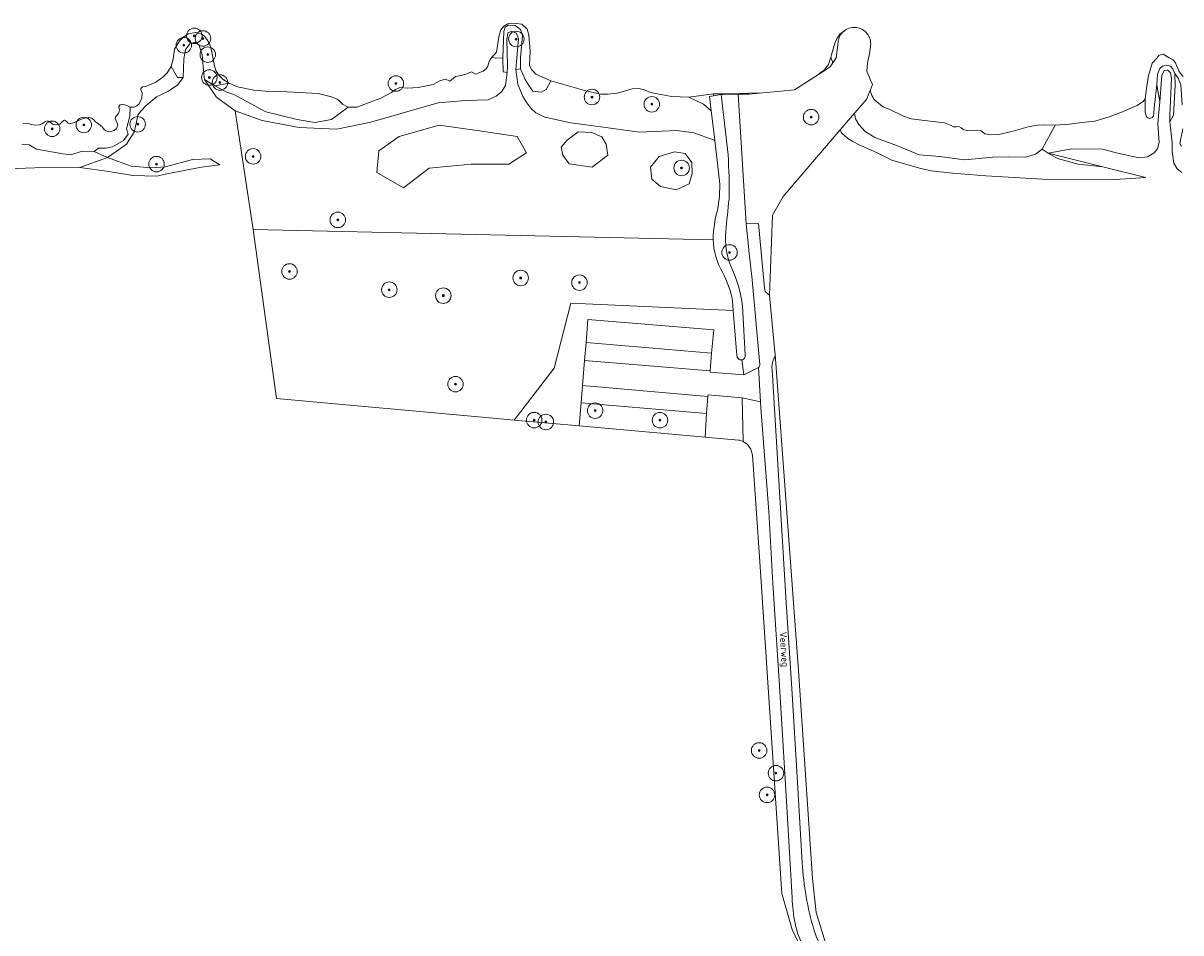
# Model space of a CAD drawing. Extents: x 142153 to 144711, y 416041 to 417656.
# Tile 16 of 25: x 143239 to 143538, y 416904 to 417139. Entities that reach past the tile are written whole.
import ezdxf
from ezdxf.enums import TextEntityAlignment as Align

# ---------------------------------------------------------------- set-up
doc = ezdxf.new("R2010")
doc.units = 0
for name, color, linetype, lineweight in [('B-PV-GR-BEPLANTING_CULTUUR_BOSPLANTSOEN-GV', 90, 'Continuous', 18), ('B-PV-GR-BOOM-S', 252, 'Continuous', 25), ('B-PV-GR-BOS_GEMENGD-GV', 40, 'Continuous', 13), ('B-PV-GR-BOUWLAND-GV', 80, 'Continuous', 13), ('B-PV-GR-GRAS-GV', 252, 'Continuous', 13), ('B-PV-GR-STRUIK-GV', 252, 'Continuous', 13), ('B-PV-GW-TALUD_KRUIN-G', 90, 'Continuous', 18), ('B-PV-IE-TERREINAFSCHEIDING_KUNSTMATIG_HEKWERK-G', 20, 'IE-TERREINAFSCHEIDING-KUNSTMATIG', 18), ('B-PV-OG-TERREIN_CULTUURSCHEIDING-GV', 7, 'Continuous', 18), ('B-PV-OG-TERREIN_ONBEGROEID-GV', 7, 'Continuous', 18), ('B-PV-OG-TOPOGRAFIE-T18', 1, 'Continuous', 18), ('B-PV-OG-WATER_GREPPEL-GV', 160, 'Continuous', 18), ('B-PV-VH-VERHARDING_ASFALT-GV', 252, 'Continuous', 18), ('B-PV-VH-VERHARDING_BETONSTRAATSTEEN-GV', 252, 'Continuous', 18), ('B-PV-VH-VERHARDING_FUNDERING_ZAND-GV', 7, 'Continuous', 18), ('B-PV-VH-VERHARDING_GRASBETONSTEEN-GV', 70, 'Continuous', 18), ('B-PV-VH-VERHARDING_OPEN-GV', 252, 'Continuous', 18)]:
    doc.layers.add(name, color=color, linetype=linetype, lineweight=lineweight)
doc.styles.add('NLCS-ISO-M1000-T18', font='NLCS-ISO.ttf', dxfattribs={"height": 1.8})
doc.linetypes.add('IE-TERREINAFSCHEIDING-KUNSTMATIG', pattern='A,4,[82,NLCS.SHX,S=0.75,R=90,X=0,Y=0],4,-2', length=10)

# ---------------------------------------------------------------- blocks, each defined once
blk = doc.blocks.new('SGR-BOOM_01-SO')
at = {"linetype": 'ByBlock', "lineweight": 18}
h = blk.add_hatch(color=0, dxfattribs=at)
h.dxf.hatch_style = 1
edge = h.paths.add_edge_path()
edge.add_arc((0, 0), 0.25, 0, 360)
at = {"color": 0, "linetype": 'ByBlock', "lineweight": 18}
for radius in [2, 0.25]:
    blk.add_circle((0, 0), radius, dxfattribs=at)

msp = doc.modelspace()

# ---------------------------------------------------------------- linework, layer by layer
at = {"layer": 'B-PV-GR-BEPLANTING_CULTUUR_BOSPLANTSOEN-GV'}
msp.add_lwpolyline([(143383.954, 417056.594), (143416.379, 417053.909), (143416.951, 417059.866), (143384.421, 417062.558)], close=True, dxfattribs=at)
at = {"layer": 'B-PV-GR-BOS_GEMENGD-GV'}
for points in [[(143335.737, 417109.808), (143330.446, 417106.104), (143329.916, 417100.548), (143336.795, 417096.579), (143343.41, 417101.606), (143354.258, 417102.664), (143364.048, 417102.664), (143368.546, 417105.575), (143366.164, 417109.808), (143355.845, 417111.396), (143346.056, 417112.718)], [(143379.083, 417108.876), (143377.504, 417107.07), (143377.955, 417105.039), (143379.59, 417102.727), (143385.51, 417101.937), (143389.627, 417104.983), (143389.119, 417107.86), (143388.048, 417109.722), (143385.438, 417110.817), (143381.902, 417111.019)], [(143400.639, 417101.901), (143400.957, 417098.814), (143403.181, 417096.908), (143407.22, 417096.09), (143410.562, 417097.559), (143411.394, 417100.285), (143411.312, 417103.134), (143409.58, 417105.396), (143406.766, 417105.85), (143402.839, 417104.651)]]:
    msp.add_lwpolyline(points, close=True, dxfattribs=at)
for points in [[(143422.94, 417053.238), (143421.991, 417064.881), (143380.034, 417066.777), (143375.697, 417049.968), (143365.402, 417036.59), (143382.193, 417035.101), (143382.71, 417041.047), (143383.066, 417045.496), (143383.587, 417052.004), (143383.954, 417056.594), (143384.421, 417062.558), (143416.951, 417059.866), (143416.379, 417053.909), (143416.041, 417049.316)], [(143416.041, 417049.316), (143416.017, 417048.985), (143424.686, 417048.308), (143424.192, 417052.134)]]:
    msp.add_lwpolyline(points, dxfattribs=at)
msp.add_lwpolyline([(143424.192, 417052.134, -0.4898534), (143422.94, 417053.238)], format="xyb", dxfattribs=at)
at = {"layer": 'B-PV-GR-BOUWLAND-GV'}
msp.add_lwpolyline([(143441.251, 416896.538), (143437.192, 416905.127), (143434.563, 416914.405), (143428.844, 417000), (143426.977, 417027.578), (143426.514, 417029.133), (143425.673, 417030.266), (143424.554, 417031.101), (143423.557, 417031.435), (143423.375, 417031.451), (143414.719, 417032.218), (143382.193, 417035.101), (143365.402, 417036.59), (143360.932, 417036.986), (143304.054, 417042.136), (143297.974, 417085.811), (143293.317, 417116.442), (143288.851, 417119.726), (143288.445, 417120.025), (143285.41, 417124.502), (143285.253, 417125.89), (143284.862, 417130.917), (143284.067, 417133.385), (143282.927, 417134.17), (143281.653, 417133.769), (143280.485, 417132.304), (143280.057, 417129.897), (143279.954, 417125.073), (143278.435, 417123.035), (143275.955, 417121.459), (143273.042, 417120.082), (143270.321, 417117.83), (143268.876, 417116.29), (143268.204, 417115.333), (143267.836, 417113.608), (143267.269, 417110.902), (143265.294, 417107.817), (143262.637, 417105.925), (143260.373, 417104.396), (143266.461, 417102.135), (143271.782, 417101.771), (143275.317, 417102.026), (143282.362, 417103.884), (143286.912, 417104.032), (143289.425, 417102.462), (143284.629, 417101.941), (143275.276, 417100.107), (143273.142, 417099.534), (143266.942, 417099.758), (143260.744, 417100.767), (143253.243, 417101.78), (143241.619, 417101.74), (143229.513, 417101.332)], dxfattribs=at)
at = {"layer": 'B-PV-GR-GRAS-GV'}
for points in [[(143288.108, 417122.888), (143285.41, 417124.502), (143288.445, 417120.025), (143288.851, 417119.726), (143293.317, 417116.442), (143300.351, 417113.947), (143309.912, 417112.104), (143319.568, 417111.709), (143328.359, 417113.531), (143336.447, 417115.808), (143345.793, 417118.501), (143352.838, 417119.128), (143358.695, 417119.29), (143360.785, 417120.223), (143362.135, 417121.311), (143363.187, 417122.98), (143363.566, 417126.346), (143362.587, 417126.521), (143362.484, 417130.126), (143360.518, 417130.012), (143359.618, 417130.331), (143359.181, 417129.702), (143358.866, 417128.932), (143358.581, 417127.979), (143358.166, 417127.304), (143357.433, 417126.704), (143356.292, 417126.251), (143355.474, 417125.893), (143354.404, 417126.49), (143353.159, 417126.018), (143351.824, 417125.559), (143350.266, 417125.333), (143349.196, 417124.488), (143348.741, 417124.073), (143347.657, 417124.634), (143346.369, 417124.252), (143344.438, 417123.259), (143340.571, 417122.481), (143337.813, 417122.282), (143335.911, 417122.485), (143334.732, 417121.929), (143333.686, 417121.153), (143331.004, 417119.718), (143327.493, 417118.425), (143324.783, 417117.348), (143322.567, 417117.375), (143318.204, 417114.243), (143313.946, 417113.459), (143309.322, 417114.207), (143301.3, 417116.212), (143298.241, 417117.784), (143292.97, 417120.663), (143291.168, 417121.242)], [(143276.787, 417127.856), (143275.813, 417126.225), (143274.676, 417125.111), (143272.817, 417123.848), (143271.056, 417123.03), (143270.08, 417122.702), (143269.428, 417122.643), (143268.999, 417122.238), (143268.981, 417121.861), (143269.356, 417120.963), (143269.2, 417119.698), (143268.55, 417118.28), (143267.971, 417117.774), (143267.245, 417117.397), (143266.251, 417117.4), (143266.14, 417115.06), (143265.279, 417111.839), (143265.721, 417110.461), (143264.484, 417108.789), (143261.626, 417107.187), (143259.94, 417106.801), (143258.077, 417106.784), (143256.896, 417105.91), (143260.373, 417104.396), (143262.637, 417105.925), (143265.294, 417107.817), (143267.269, 417110.902), (143267.836, 417113.608), (143268.204, 417115.333), (143268.876, 417116.29), (143270.321, 417117.83), (143273.042, 417120.082), (143275.955, 417121.459), (143278.435, 417123.035), (143279.954, 417125.073), (143278.447, 417125.022)], [(143374.837, 417124.155), (143373.656, 417121.99), (143372.43, 417121.298), (143370.254, 417121.543), (143369.19, 417122.961), (143368.201, 417124.544), (143367.024, 417127.272), (143365.84, 417127.15), (143366.386, 417123.365), (143367.671, 417120.139), (143368.649, 417118.511), (143369.699, 417117.167), (143371.01, 417115.899), (143373.322, 417114.851), (143380.042, 417113.373), (143387.754, 417112.275), (143397.749, 417110.909), (143407.422, 417111.389), (143411.779, 417110.736), (143417.077, 417108.867), (143417.209, 417108.82), (143417.205, 417108.854), (143417.024, 417110.375), (143416.302, 417116.446), (143414.305, 417118.156), (143410.535, 417119.985), (143406.004, 417120.136), (143400.649, 417121.196), (143398.758, 417121.913), (143397.508, 417122.17), (143395.884, 417122.082), (143394.183, 417121.619), (143392.01, 417121.018), (143389.561, 417120.766), (143387.688, 417120.787), (143383.869, 417121.583)], [(143457.394, 417121.417), (143457.392, 417121.858), (143456.995, 417120.914), (143456.354, 417119.391), (143453.275, 417115.804), (143453.528, 417114.375), (143454.373, 417112.882), (143456.01, 417111.085), (143458.57, 417109.593), (143464.435, 417107.366), (143469.965, 417105.054), (143475.319, 417104.616), (143481.73, 417103.814), (143489.022, 417104.468), (143493.057, 417104.554), (143497.525, 417104.523), (143500.063, 417105.263), (143501.749, 417106.538), (143505.107, 417112.778), (143502.104, 417112.802), (143500.572, 417112.757), (143498.176, 417112.333), (143493.943, 417111.072), (143490.534, 417110.339), (143488.522, 417110.237), (143486.906, 417110.491), (143486.022, 417111.289), (143484.713, 417111.49), (143482.357, 417111.339), (143481.392, 417111.589), (143480.878, 417112.081), (143480.246, 417112.404), (143479.605, 417112.327), (143478.863, 417112.345), (143478.288, 417112.666), (143476.568, 417113.38), (143475.11, 417113.539), (143471.406, 417113.91), (143467.911, 417114.379), (143465.928, 417115.053), (143462.212, 417116.886), (143460.628, 417117.494), (143458.398, 417119.35), (143457.759, 417120.404)], [(143528.368, 417119.54), (143527.92, 417118.934), (143526.308, 417117.863), (143522.061, 417115.974), (143519.089, 417114.854), (143515.374, 417113.752), (143512.067, 417113.463), (143508.709, 417112.981), (143505.107, 417112.778), (143501.749, 417106.538), (143503.318, 417105.503), (143509.397, 417106.619), (143517.458, 417106.525), (143520.829, 417105.602), (143526.783, 417104.288), (143528.949, 417104.604), (143530.685, 417105.591), (143531.533, 417106.668), (143531.969, 417108.257), (143531.645, 417113.016), (143531.805, 417115.134), (143532.158, 417118.767), (143531.35, 417123.177), (143530.751, 417117.982), (143530.524, 417115.11), (143530.173, 417114.718), (143529.561, 417114.458), (143528.871, 417114.725), (143528.606, 417115.108), (143528.322, 417116.188)], [(143416.302, 417116.446), (143415.864, 417120.133), (143416.876, 417120.296), (143416.882, 417120.833), (143410.535, 417119.985), (143414.305, 417118.156)], [(143453.275, 417115.804), (143449.612, 417111.537), (143449.972, 417110.774), (143451.559, 417109.264), (143452.879, 417108.508), (143454.529, 417107.689), (143458.934, 417105.692), (143462.899, 417103.686), (143470.062, 417101.622), (143473.091, 417100.961), (143478.558, 417100.321), (143487.194, 417099.651), (143501.85, 417098.799), (143520.59, 417098.686), (143528.506, 417099.257), (143517.428, 417102.004), (143511.02, 417102.699), (143505.72, 417104.18), (143503.318, 417105.503), (143501.749, 417106.538), (143500.063, 417105.263), (143497.525, 417104.523), (143493.057, 417104.554), (143489.022, 417104.468), (143481.73, 417103.814), (143475.319, 417104.616), (143469.965, 417105.054), (143464.435, 417107.366), (143458.57, 417109.593), (143456.01, 417111.085), (143454.373, 417112.882), (143453.528, 417114.375)], [(143260.373, 417104.396), (143253.243, 417101.78), (143260.744, 417100.767), (143266.942, 417099.758), (143273.142, 417099.534), (143275.276, 417100.107), (143284.629, 417101.941), (143289.425, 417102.462), (143286.912, 417104.032), (143282.362, 417103.884), (143275.317, 417102.026), (143271.782, 417101.771), (143266.461, 417102.135)], [(143503.318, 417105.503), (143505.72, 417104.18), (143511.02, 417102.699), (143517.428, 417102.004)]]:
    msp.add_lwpolyline(points, close=True, dxfattribs=at)
for points in [[(143537.831, 417100.537), (143536.607, 417101.456), (143535.728, 417102.961), (143535.324, 417105.925), (143535.299, 417108.203), (143534.749, 417113.573), (143534.712, 417115.275), (143535.139, 417124.901), (143534.938, 417126.233), (143534.245, 417126.903), (143534.022, 417126.976), (143533.295, 417126.898), (143532.649, 417125.575), (143532.158, 417118.767), (143531.805, 417115.134), (143531.645, 417113.016), (143531.969, 417108.257), (143531.533, 417106.668), (143530.685, 417105.591), (143528.949, 417104.604), (143526.783, 417104.288), (143520.829, 417105.602), (143517.458, 417106.525), (143509.397, 417106.619), (143503.318, 417105.503), (143517.428, 417102.004), (143528.506, 417099.257), (143520.59, 417098.686), (143501.85, 417098.799), (143487.194, 417099.651), (143478.558, 417100.321), (143473.091, 417100.961), (143470.062, 417101.622), (143462.899, 417103.686), (143458.934, 417105.692), (143454.529, 417107.689), (143452.879, 417108.508), (143451.559, 417109.264), (143449.972, 417110.774), (143449.612, 417111.537), (143434.872, 417094.364), (143432.147, 417089.465), (143431.349, 417068.865), (143432.756, 417054.102)], [(143537.924, 417118.034), (143537.552, 417123.193), (143536.905, 417124.864), (143535.974, 417126.062), (143536.097, 417122.987), (143535.68, 417115.31), (143534.749, 417113.573), (143535.299, 417108.203), (143535.324, 417105.925), (143535.728, 417102.961), (143536.607, 417101.456), (143537.831, 417100.537)], [(143238.244, 417107.833), (143240.173, 417107.655), (143242.038, 417106.566), (143248.84, 417105.344), (143250.936, 417105.082), (143253.821, 417106.024), (143256.896, 417105.91), (143258.077, 417106.784), (143259.94, 417106.801), (143261.626, 417107.187), (143264.484, 417108.789), (143265.721, 417110.461), (143265.279, 417111.839), (143266.14, 417115.06), (143266.251, 417117.4), (143265.582, 417117.731), (143264.854, 417118.005), (143264.125, 417118.107), (143263.631, 417117.955), (143263.328, 417117.582), (143263.388, 417116.987), (143263.439, 417116.643), (143263.198, 417115.79), (143262.499, 417114.944), (143262.378, 417114.488), (143262.52, 417114.018), (143262.873, 417113.224), (143263.003, 417112.776), (143262.67, 417111.878), (143262.114, 417111.384), (143260.999, 417110.99), (143259.941, 417111.303), (143259.41, 417111.699), (143258.952, 417112.358), (143258.139, 417113.044), (143257.754, 417113.256), (143257.313, 417113.583), (143256.807, 417114.105), (143256.356, 417114.512), (143255.353, 417114.71), (143254.07, 417114.489), (143252.919, 417113.935), (143251.815, 417113.461), (143250.896, 417113.189), (143250.258, 417113.279), (143249.851, 417113.594), (143249.604, 417113.872), (143249.252, 417114.014), (143248.837, 417113.815), (143248.466, 417113.409), (143248.083, 417113.026), (143247.256, 417112.799), (143246.321, 417112.916), (143245.315, 417113.651), (143244.804, 417113.831), (143244.402, 417113.722), (143243.825, 417113.331), (143243.478, 417113.051), (143242.789, 417112.833), (143241.793, 417112.722), (143240.688, 417112.956), (143239.869, 417113.186), (143238.51, 417113.298)], [(143537.743, 417107.222), (143537.305, 417108.032), (143538.089, 417111.817)], [(143229.513, 417101.332), (143241.619, 417101.74), (143253.243, 417101.78), (143260.373, 417104.396), (143256.896, 417105.91), (143253.821, 417106.024), (143250.936, 417105.082), (143248.84, 417105.344), (143242.038, 417106.566), (143240.173, 417107.655), (143238.244, 417107.833)], [(143432.795, 417053.576), (143438.817, 416971.975), (143442.467, 416918.289), (143443.43, 416909.432), (143445.767, 416901.647), (143446.89, 416900.81), (143453.12, 416896.167), (143488.467, 416895.497), (143500.071, 416894.798), (143521.99, 416890.88), (143530.556, 416889.348), (143543.58, 416888.21), (143589.85, 416884.15), (143621.29, 416880.46), (143656.28, 416875.19), (143695.98, 416868.74), (143722.2, 416864.09), (143724.663, 416863.621), (143762.13, 416856.49), (143796.004, 416849.26), (143796.33, 416849.19), (143854.12, 416834.76), (143881.31, 416827.27), (143889.081, 416824.947)]]:
    msp.add_lwpolyline(points, dxfattribs=at)
msp.add_lwpolyline([(143432.756, 417054.102, -0.0507727), (143432.795, 417053.576)], format="xyb", dxfattribs=at)
at = {"layer": 'B-PV-GR-STRUIK-GV'}
msp.add_lwpolyline([(143291.818, 417123.604), (143288.108, 417122.888), (143291.168, 417121.242), (143292.97, 417120.663), (143298.241, 417117.784), (143301.3, 417116.212), (143309.322, 417114.207), (143313.946, 417113.459), (143318.204, 417114.243), (143322.567, 417117.375), (143321.066, 417118.166), (143319.893, 417119.335), (143318.253, 417120.058), (143316.539, 417120.52), (143314.789, 417120.881), (143311.47, 417121.094), (143306.771, 417121.363), (143301.054, 417121.555), (143298.156, 417121.805), (143293.94, 417122.669)], close=True, dxfattribs=at)
at = {"layer": 'B-PV-GW-TALUD_KRUIN-G'}
for points in [[(143363.566, 417126.346), (143363.716, 417128.082), (143363.477, 417134.859), (143363.777, 417136.552), (143364.809, 417137.05), (143365.963, 417136.523), (143366.511, 417135.027), (143366.013, 417129.159), (143365.84, 417127.15)], [(143279.954, 417125.073), (143280.057, 417129.897), (143280.485, 417132.304), (143281.653, 417133.769), (143282.927, 417134.17), (143284.067, 417133.385), (143284.862, 417130.917), (143285.253, 417125.89), (143285.41, 417124.502)], [(143260.373, 417104.396), (143262.637, 417105.925), (143265.294, 417107.817), (143267.269, 417110.902), (143267.836, 417113.608), (143268.204, 417115.333), (143268.876, 417116.29), (143270.321, 417117.83), (143273.042, 417120.082), (143275.955, 417121.459), (143278.435, 417123.035), (143279.954, 417125.073)], [(143285.41, 417124.502), (143288.445, 417120.025), (143288.851, 417119.726), (143293.317, 417116.442), (143300.351, 417113.947), (143309.912, 417112.104), (143319.568, 417111.709), (143328.359, 417113.531), (143336.447, 417115.808), (143345.793, 417118.501), (143352.838, 417119.128), (143358.695, 417119.29), (143360.785, 417120.223), (143362.135, 417121.311), (143363.187, 417122.98), (143363.566, 417126.346)], [(143365.84, 417127.15), (143366.386, 417123.365), (143367.671, 417120.139), (143368.649, 417118.511), (143369.699, 417117.167), (143371.01, 417115.899), (143373.322, 417114.851), (143380.042, 417113.373), (143387.754, 417112.275), (143397.749, 417110.909), (143407.422, 417111.389), (143411.779, 417110.736), (143417.077, 417108.867)], [(143532.158, 417118.767), (143532.649, 417125.575), (143533.295, 417126.898), (143534.022, 417126.976), (143534.245, 417126.903), (143534.938, 417126.233), (143535.139, 417124.901), (143534.712, 417115.275), (143534.749, 417113.573)], [(143503.318, 417105.503), (143509.397, 417106.619), (143517.458, 417106.525), (143520.829, 417105.602), (143526.783, 417104.288), (143528.949, 417104.604), (143530.685, 417105.591), (143531.533, 417106.668), (143531.969, 417108.257), (143531.645, 417113.016), (143531.805, 417115.134), (143532.158, 417118.767)], [(143534.749, 417113.573), (143535.299, 417108.203), (143535.324, 417105.925), (143535.728, 417102.961), (143536.607, 417101.456), (143537.831, 417100.537)], [(143449.612, 417111.537), (143449.972, 417110.774), (143451.559, 417109.264), (143452.879, 417108.508), (143454.529, 417107.689), (143458.934, 417105.692), (143462.899, 417103.686), (143470.062, 417101.622), (143473.091, 417100.961), (143478.558, 417100.321), (143487.194, 417099.651), (143501.85, 417098.799), (143520.59, 417098.686), (143528.506, 417099.257)], [(143077.095, 417066.241), (143082.511, 417066.293), (143094.897, 417069.109), (143105.679, 417071.624), (143109.923, 417073.161), (143111.704, 417073.64), (143118.302, 417074.999), (143133.213, 417078.615), (143142.362, 417080.978), (143151.522, 417082.561), (143154.813, 417082.686), (143158.464, 417083.761), (143166.867, 417086.663), (143177.668, 417091.422), (143185.468, 417094.287), (143193.59, 417096.445), (143199.392, 417098.695), (143205.179, 417098.814), (143208.593, 417098.9), (143211.736, 417099.463), (143216.777, 417100.213), (143229.513, 417101.332), (143241.619, 417101.74), (143253.243, 417101.78)], [(143253.243, 417101.78), (143260.744, 417100.767), (143266.942, 417099.758), (143273.142, 417099.534), (143275.276, 417100.107), (143284.629, 417101.941), (143289.425, 417102.462)]]:
    msp.add_lwpolyline(points, dxfattribs=at)
at = {"layer": 'B-PV-IE-TERREINAFSCHEIDING_KUNSTMATIG_HEKWERK-G'}
for points in [[(143431.349, 417068.865), (143432.147, 417089.465), (143434.872, 417094.364), (143449.612, 417111.537)], [(143297.974, 417085.811), (143304.054, 417042.136), (143360.932, 417036.986), (143365.402, 417036.59)], [(143432.795, 417053.576), (143438.817, 416971.975), (143442.467, 416918.289), (143443.43, 416909.432), (143445.767, 416901.647)], [(143365.402, 417036.59), (143382.193, 417035.101)], [(143382.193, 417035.101), (143414.719, 417032.218)], [(143414.719, 417032.218), (143423.375, 417031.451)], [(143423.375, 417031.451), (143423.557, 417031.435), (143424.554, 417031.101)], [(143424.554, 417031.101), (143425.673, 417030.266), (143426.514, 417029.133), (143426.977, 417027.578), (143428.844, 417000), (143434.563, 416914.405), (143437.192, 416905.127), (143441.251, 416896.538)]]:
    msp.add_lwpolyline(points, dxfattribs=at)
at = {"layer": 'B-PV-OG-TERREIN_CULTUURSCHEIDING-GV'}
for points in [[(143418.447, 417098.41), (143417.209, 417108.82), (143417.077, 417108.867), (143411.779, 417110.736), (143407.422, 417111.389), (143397.749, 417110.909), (143387.754, 417112.275), (143380.042, 417113.373), (143373.322, 417114.851), (143371.01, 417115.899), (143369.699, 417117.167), (143368.649, 417118.511), (143367.671, 417120.139), (143366.386, 417123.365), (143365.84, 417127.15), (143366.013, 417129.159), (143366.511, 417135.027), (143365.963, 417136.523), (143364.809, 417137.05), (143363.777, 417136.552), (143363.477, 417134.859), (143363.716, 417128.082), (143363.566, 417126.346), (143363.187, 417122.98), (143362.135, 417121.311), (143360.785, 417120.223), (143358.695, 417119.29), (143352.838, 417119.128), (143345.793, 417118.501), (143336.447, 417115.808), (143328.359, 417113.531), (143319.568, 417111.709), (143309.912, 417112.104), (143300.351, 417113.947), (143293.317, 417116.442), (143297.974, 417085.811)], [(143425.297, 417087.253), (143423.225, 417120.723), (143419.338, 417120.691), (143418.893, 417120.62), (143420.633, 417105.119)], [(143297.974, 417085.811), (143416.787, 417083.173)], [(143416.787, 417083.173), (143297.974, 417085.811), (143304.054, 417042.136), (143360.932, 417036.986), (143365.402, 417036.59), (143375.697, 417049.968), (143380.034, 417066.777), (143421.991, 417064.881)], [(143425.91, 417081.384), (143425.297, 417087.253)], [(143421.991, 417064.881), (143421.784, 417067.425)], [(143424.363, 417065.982), (143425.023, 417053.408)], [(143534.905, 416877.802), (143461.324, 416890.66), (143455.54, 416892.452), (143453.12, 416896.167), (143446.89, 416900.81), (143445.767, 416901.647), (143443.43, 416909.432), (143442.467, 416918.289), (143438.817, 416971.975), (143432.795, 417053.576)], [(143424.192, 417052.134), (143424.686, 417048.308), (143426.592, 417049.192), (143428.515, 417050.218)], [(143432.004, 417049.537), (143433.676, 417022.352), (143435.634, 416989.536), (143437.081, 416967.267), (143438.554, 416943.079), (143439.787, 416922.334)], [(143437.201, 416913.286), (143435.659, 416939.646), (143433.841, 416969.411), (143432.237, 416994.43), (143431.171, 417013.003), (143429.133, 417039.791), (143429.023, 417041.28), (143424.24, 417042.334), (143424.554, 417031.101), (143425.673, 417030.266), (143426.514, 417029.133), (143426.977, 417027.578), (143428.844, 417000), (143434.563, 416914.405), (143437.192, 416905.127), (143441.251, 416896.538), (143444.252, 416888.565)]]:
    msp.add_lwpolyline(points, dxfattribs=at)
for points in [[(143335.737, 417109.808), (143346.056, 417112.718), (143355.845, 417111.396), (143366.164, 417109.808), (143368.546, 417105.575), (143364.048, 417102.664), (143354.258, 417102.664), (143343.41, 417101.606), (143336.795, 417096.579), (143329.916, 417100.548), (143330.446, 417106.104)], [(143379.083, 417108.876), (143381.902, 417111.019), (143385.438, 417110.817), (143388.048, 417109.722), (143389.119, 417107.86), (143389.627, 417104.983), (143385.51, 417101.937), (143379.59, 417102.727), (143377.955, 417105.039), (143377.504, 417107.07)], [(143400.639, 417101.901), (143402.839, 417104.651), (143406.766, 417105.85), (143409.58, 417105.396), (143411.312, 417103.134), (143411.394, 417100.285), (143410.562, 417097.559), (143407.22, 417096.09), (143403.181, 417096.908), (143400.957, 417098.814)], [(143382.193, 417035.101), (143414.719, 417032.218), (143415.035, 417038.288), (143382.71, 417041.047)], [(143415.472, 417043.086), (143415.44, 417042.733), (143415.035, 417038.288), (143414.719, 417032.218), (143423.375, 417031.451), (143423.557, 417031.435), (143424.554, 417031.101), (143424.24, 417042.334)]]:
    msp.add_lwpolyline(points, close=True, dxfattribs=at)
for points in [[(143420.633, 417105.119, -0.0216102), (143420.897, 417093.733)], [(143417.87, 417090.78, 0.0635779), (143418.447, 417098.41)], [(143420.897, 417093.733, 0.0011417), (143420.027, 417085.243)], [(143416.787, 417083.173, -0.0587866), (143417.87, 417090.78)], [(143419.161, 417074.788, -0.1215899), (143416.787, 417083.173)], [(143420.027, 417085.243, 0.1229328), (143421.438, 417076.151)], [(143428.801, 417050.92, 0.0088254), (143425.91, 417081.384)], [(143421.784, 417067.425, 0.0740552), (143419.161, 417074.788)], [(143421.438, 417076.151, -0.083562), (143424.363, 417065.982)], [(143425.023, 417053.408, -0.4250487), (143424.192, 417052.134)], [(143432.795, 417053.576, -0.1183295), (143432.475, 417052.388)], [(143428.515, 417050.218, 0.3243442), (143428.801, 417050.92)], [(143432.475, 417052.388, 0.1301134), (143432.004, 417049.537)], [(143439.787, 416922.334, 0.0584068), (143442.808, 416905.042)], [(143437.964, 416906.725, -0.0528996), (143437.201, 416913.286)], [(143444.576, 416893.4, -0.1243756), (143437.964, 416906.725)], [(143442.808, 416905.042, 0.2061956), (143452.78, 416892.761)]]:
    msp.add_lwpolyline(points, format="xyb", dxfattribs=at)
at = {"layer": 'B-PV-OG-TERREIN_ONBEGROEID-GV'}
for points in [[(143431.349, 417068.865), (143432.147, 417089.465), (143434.872, 417094.364), (143449.612, 417111.537), (143453.275, 417115.804), (143456.354, 417119.391), (143456.995, 417120.914), (143457.392, 417121.858), (143457.972, 417123.237), (143457.378, 417124.551), (143457.153, 417125.049), (143456.462, 417126.576), (143456.55, 417127.865), (143456.608, 417128.705), (143456.746, 417129.285), (143457.08, 417130.687), (143457.399, 417132.958), (143457.455, 417133.355), (143457.474, 417133.756), (143457.454, 417134.156), (143457.397, 417134.553), (143457.302, 417134.943), (143457.17, 417135.322), (143457.004, 417135.686), (143456.803, 417136.034), (143456.57, 417136.36), (143456.308, 417136.663), (143456.018, 417136.94), (143455.703, 417137.188), (143455.365, 417137.405), (143455.009, 417137.59), (143454.637, 417137.739), (143454.252, 417137.852), (143453.858, 417137.929), (143453.459, 417137.968), (143453.058, 417137.968), (143452.659, 417137.931), (143452.265, 417137.856), (143451.88, 417137.744), (143451.507, 417137.596), (143451.15, 417137.413), (143450.812, 417137.198), (143450.496, 417136.951), (143450.463, 417136.92), (143450.205, 417136.675), (143449.941, 417136.373), (143449.707, 417136.047), (143449.505, 417135.7), (143449.337, 417135.336), (143449.204, 417134.958), (143449.108, 417134.569), (143449.049, 417134.172), (143448.578, 417130.097), (143447.695, 417128.822), (143446.989, 417127.801), (143443.99, 417125.865), (143437.82, 417121.88), (143434.261, 417121.537), (143430.594, 417121.183), (143428.699, 417121), (143426.086, 417120.748), (143423.225, 417120.723), (143425.297, 417087.253), (143428.481, 417087.375), (143429.976, 417071.629), (143430.14, 417070.157)], [(143430.378, 417069.62), (143431.349, 417068.865)]]:
    msp.add_lwpolyline(points, dxfattribs=at)
for points in [[(143447.184, 417130.321), (143446.534, 417128.406), (143445.426, 417126.924), (143443.987, 417125.907), (143443.99, 417125.865), (143446.989, 417127.801), (143447.695, 417128.822)], [(143416.882, 417120.833), (143416.876, 417120.296), (143418.893, 417120.62), (143419.338, 417120.691), (143423.225, 417120.723), (143426.086, 417120.748), (143428.699, 417121), (143428.239, 417121.05), (143421.279, 417120.845)]]:
    msp.add_lwpolyline(points, close=True, dxfattribs=at)
msp.add_lwpolyline([(143430.14, 417070.157, 0.2478895), (143430.378, 417069.62)], format="xyb", dxfattribs=at)
at = {"layer": 'B-PV-OG-WATER_GREPPEL-GV'}
for points in [[(143420.633, 417105.119), (143418.893, 417120.62), (143416.876, 417120.296), (143415.864, 417120.133)], [(143415.864, 417120.133), (143416.302, 417116.446), (143417.024, 417110.375), (143417.205, 417108.854), (143417.209, 417108.82), (143418.447, 417098.41)], [(143421.784, 417067.425), (143421.991, 417064.881), (143422.94, 417053.238)], [(143425.023, 417053.408), (143424.363, 417065.982)]]:
    msp.add_lwpolyline(points, dxfattribs=at)
for points in [[(143420.897, 417093.733, 0.0216102), (143420.633, 417105.119)], [(143418.447, 417098.41, -0.0635779), (143417.87, 417090.78)], [(143420.027, 417085.243, -0.0011417), (143420.897, 417093.733)], [(143417.87, 417090.78, 0.0587866), (143416.787, 417083.173)], [(143416.787, 417083.173, 0.1215899), (143419.161, 417074.788)], [(143421.438, 417076.151, -0.1229328), (143420.027, 417085.243)], [(143419.161, 417074.788, -0.0740552), (143421.784, 417067.425)], [(143424.363, 417065.982, 0.083562), (143421.438, 417076.151)], [(143422.94, 417053.238, 0.4898534), (143424.192, 417052.134)], [(143424.192, 417052.134, 0.4250487), (143425.023, 417053.408)]]:
    msp.add_lwpolyline(points, format="xyb", dxfattribs=at)
at = {"layer": 'B-PV-VH-VERHARDING_ASFALT-GV'}
for points in [[(143430.14, 417070.157), (143429.976, 417071.629), (143428.481, 417087.375), (143425.297, 417087.253), (143425.91, 417081.384)], [(143432.756, 417054.102), (143431.349, 417068.865), (143430.378, 417069.62)], [(143428.515, 417050.218), (143429.023, 417041.28), (143429.133, 417039.791), (143431.171, 417013.003), (143432.237, 416994.43), (143433.841, 416969.411), (143435.659, 416939.646), (143437.201, 416913.286)], [(143439.787, 416922.334), (143438.554, 416943.079), (143437.081, 416967.267), (143435.634, 416989.536), (143433.676, 417022.352), (143432.004, 417049.537)]]:
    msp.add_lwpolyline(points, dxfattribs=at)
for points in [[(143425.91, 417081.384, -0.0088254), (143428.801, 417050.92)], [(143430.378, 417069.62, -0.2478895), (143430.14, 417070.157)], [(143432.475, 417052.388, 0.1183295), (143432.795, 417053.576)], [(143432.795, 417053.576, 0.0507727), (143432.756, 417054.102)], [(143428.801, 417050.92, -0.3243442), (143428.515, 417050.218)], [(143432.004, 417049.537, -0.1301134), (143432.475, 417052.388)], [(143442.808, 416905.042, -0.0584068), (143439.787, 416922.334)], [(143437.201, 416913.286, 0.0528996), (143437.964, 416906.725)], [(143437.964, 416906.725, 0.1243756), (143444.576, 416893.4)], [(143452.78, 416892.761, -0.2061956), (143442.808, 416905.042)]]:
    msp.add_lwpolyline(points, format="xyb", dxfattribs=at)
at = {"layer": 'B-PV-VH-VERHARDING_BETONSTRAATSTEEN-GV'}
msp.add_lwpolyline([(143426.592, 417049.192), (143424.686, 417048.308), (143416.017, 417048.985), (143416.041, 417049.316), (143383.587, 417052.004), (143383.066, 417045.496), (143415.44, 417042.733), (143415.472, 417043.086), (143424.24, 417042.334), (143429.023, 417041.28), (143428.515, 417050.218)], close=True, dxfattribs=at)
at = {"layer": 'B-PV-VH-VERHARDING_FUNDERING_ZAND-GV'}
msp.add_lwpolyline([(143416.379, 417053.909), (143383.954, 417056.594), (143383.587, 417052.004), (143416.041, 417049.316)], close=True, dxfattribs=at)
at = {"layer": 'B-PV-VH-VERHARDING_GRASBETONSTEEN-GV'}
msp.add_lwpolyline([(143415.035, 417038.288), (143415.44, 417042.733), (143383.066, 417045.496), (143382.71, 417041.047)], close=True, dxfattribs=at)
at = {"layer": 'B-PV-VH-VERHARDING_OPEN-GV'}
for points in [[(143288.108, 417122.888), (143291.818, 417123.604), (143290.243, 417124.52), (143289.017, 417125.773), (143288.382, 417126.857), (143287.989, 417128.085), (143287.261, 417132.016), (143286.682, 417133.808), (143285.936, 417135.065), (143285.409, 417135.747), (143284.549, 417136.297), (143283.092, 417136.674), (143281.327, 417136.335), (143280.15, 417135.599), (143279.269, 417134.778), (143278.593, 417133.885), (143277.701, 417132.379), (143277.375, 417129.756), (143276.787, 417127.856), (143278.447, 417125.022), (143279.954, 417125.073), (143280.057, 417129.897), (143280.485, 417132.304), (143281.653, 417133.769), (143282.927, 417134.17), (143284.067, 417133.385), (143284.862, 417130.917), (143285.253, 417125.89), (143285.41, 417124.502)], [(143367.024, 417127.272), (143368.201, 417124.544), (143369.19, 417122.961), (143370.254, 417121.543), (143372.43, 417121.298), (143373.656, 417121.99), (143374.837, 417124.155), (143370.971, 417125.889), (143369.934, 417127.009), (143369.379, 417128.187), (143369.489, 417131.965), (143369.159, 417135.959), (143368.761, 417137.521), (143367.374, 417138.787), (143365.906, 417139.026), (143364.582, 417139.079), (143363.778, 417138.87), (143362.748, 417138.299), (143361.973, 417137.369), (143361.553, 417135.986), (143360.801, 417131.594), (143360.445, 417131.032), (143359.618, 417130.331), (143360.518, 417130.012), (143362.484, 417130.126), (143362.691, 417136.913), (143363.079, 417138.025), (143363.933, 417138.593), (143365.661, 417138.453), (143367.015, 417137.404), (143367.578, 417135.877), (143366.999, 417130.102)], [(143362.484, 417130.126), (143362.587, 417126.521), (143363.566, 417126.346), (143363.716, 417128.082), (143363.477, 417134.859), (143363.777, 417136.552), (143364.809, 417137.05), (143365.963, 417136.523), (143366.511, 417135.027), (143366.013, 417129.159), (143365.84, 417127.15), (143367.024, 417127.272), (143366.999, 417130.102), (143367.578, 417135.877), (143367.015, 417137.404), (143365.661, 417138.453), (143363.933, 417138.593), (143363.079, 417138.025), (143362.691, 417136.913)], [(143450.463, 417136.92), (143450.454, 417136.916), (143449.524, 417136.195), (143448.732, 417135.06), (143448.191, 417133.873), (143447.184, 417130.321), (143447.695, 417128.822), (143448.578, 417130.097), (143449.049, 417134.172), (143449.108, 417134.569), (143449.204, 417134.958), (143449.337, 417135.336), (143449.505, 417135.7), (143449.707, 417136.047), (143449.941, 417136.373), (143450.205, 417136.675)], [(143534.749, 417113.573), (143535.68, 417115.31), (143536.097, 417122.987), (143535.974, 417126.062), (143535.488, 417127.273), (143534.886, 417127.949), (143533.786, 417128.249), (143532.854, 417127.95), (143532.143, 417127.361), (143531.55, 417125.925), (143531.35, 417123.177), (143532.158, 417118.767), (143532.649, 417125.575), (143533.295, 417126.898), (143534.022, 417126.976), (143534.245, 417126.903), (143534.938, 417126.233), (143535.139, 417124.901), (143534.712, 417115.275)]]:
    msp.add_lwpolyline(points, close=True, dxfattribs=at)
for points in [[(143538.197, 417125.275), (143537.496, 417126.102), (143537.031, 417126.73), (143536.771, 417127.341), (143536.47, 417128.159), (143536.19, 417128.873), (143535.556, 417129.619), (143534.516, 417130.088), (143533.019, 417131.048), (143532.527, 417131.014), (143531.916, 417130.754), (143531.329, 417130.082), (143530.19, 417128.726), (143529.798, 417127.582), (143529.182, 417125.597), (143528.726, 417122.193), (143528.368, 417119.54), (143528.322, 417116.188), (143528.606, 417115.108), (143528.871, 417114.725), (143529.561, 417114.458), (143530.173, 417114.718), (143530.524, 417115.11), (143530.751, 417117.982), (143531.35, 417123.177), (143531.55, 417125.925), (143532.143, 417127.361), (143532.854, 417127.95), (143533.786, 417128.249), (143534.886, 417127.949), (143535.488, 417127.273), (143535.974, 417126.062), (143536.905, 417124.864), (143537.552, 417123.193), (143537.924, 417118.034)], [(143538.089, 417111.817), (143537.305, 417108.032), (143537.743, 417107.222)]]:
    msp.add_lwpolyline(points, dxfattribs=at)

# ---------------------------------------------------------------- block references
at = {"layer": 'B-PV-GR-BOOM-S'}
for p in [(143282.797, 417135.814), (143285.026, 417135.128), (143365.939, 417134.976), (143280.085, 417133.375), (143286.265, 417130.961), (143286.678, 417125.035), (143289.413, 417123.771), (143334.847, 417123.489), (143385.496, 417119.998), (143400.941, 417118.134), (143442.089, 417114.827), (143246.081, 417111.81), (143254.255, 417112.794), (143268.183, 417112.971), (143297.982, 417104.684), (143273.041, 417102.689), (143408.638, 417101.688), (143319.848, 417088.293), (143421.022, 417079.889), (143307.371, 417074.976), (143367.079, 417073.29), (143382.26, 417072.087), (143333.143, 417070.259), (143347.103, 417068.726), (143350.24, 417045.88), (143386.31, 417039.041), (143370.574, 417036.596), (143373.59, 417036.126), (143403.054, 417036.576), (143428.659, 416951.31), (143433.011, 416945.431), (143430.712, 416939.831)]:
    msp.add_blockref('SGR-BOOM_01-SO', p, dxfattribs=at)

# ---------------------------------------------------------------- texts
at = {"layer": 'B-PV-OG-TOPOGRAFIE-T18', "style": 'NLCS-ISO-M1000-T18'}
msp.add_text('Veerweg', height=1.8, rotation=273.7, dxfattribs=at).set_placement((143434.876, 416977.392), align=Align.MIDDLE)

doc.saveas('drawing.dxf')
